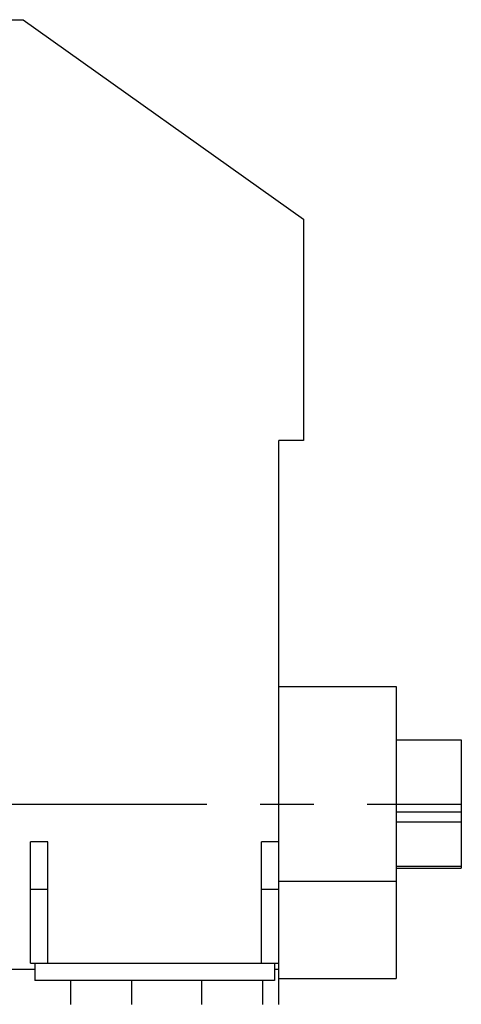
# Model space of a CAD drawing. Header units: millimetres. Extents: x 0 to 1189, y 0 to 841.
# Tile 134 of 135: x 674 to 714, y 672 to 762. Entities that reach past the tile are written whole.
import ezdxf

# ---------------------------------------------------------------- set-up
doc = ezdxf.new("R2010")
doc.units = ezdxf.units.MM
doc.header["$LTSCALE"] = 65.395
doc.linetypes.add('CENTER', pattern=[0.6, 0.375, -0.075, 0.075, -0.075])
for name, color, linetype in [('25097_000000_IMO-2_SKL_PBL202', 7, 'CONTINUOUS'), ('6M25C_GENSET_GENERATOR_ABL320', 7, 'CONTINUOUS'), ('6M25C_GENSET_GENERATOR_T1_PBL321', 7, 'CONTINUOUS'), ('new_view_1_VBL0', 7, 'CONTINUOUS')]:
    doc.layers.add(name, color=color, linetype=linetype)

# ---------------------------------------------------------------- blocks, each defined once
blk = doc.blocks.new('25097_000000_IMO-2_SKL_PBL202', base_point=(553.06, 706.1))
at = {"layer": '25097_000000_IMO-2_SKL_PBL202', "color": 2, "linetype": 'CENTER'}
blk.add_line((391.8, 690), (714.32, 690), dxfattribs=at)
blk = doc.blocks.new('6M25C_GENSET_GENERATOR_T1_PBL321', base_point=(655.8, 717.48))
at = {"layer": '6M25C_GENSET_GENERATOR_T1_PBL321', "color": 7, "linetype": 'Continuous'}
for p, q in [((643.28, 762), (674.139, 762)), ((674.139, 762), (699.84, 743.674)), ((699.84, 743.674), (699.84, 723.36)), ((699.84, 723.36), (697.6, 723.36)), ((697.6, 674.8), (697.6, 723.36)), ((697.6, 700.8), (708.36, 700.8)), ((708.36, 700.8), (708.36, 674)), ((708.36, 695.88), (714.32, 695.88)), ((714.32, 695.88), (714.32, 684.12)), ((708.36, 689.271), (714.32, 689.271)), ((708.36, 688.373), (714.32, 688.373)), ((676.4, 686.53), (674.8, 686.53)), ((674.8, 675.4), (674.8, 686.53)), ((676.4, 675.4), (676.4, 686.53)), ((697.6, 686.53), (696, 686.53)), ((696, 675.4), (696, 686.53)), ((708.36, 684.293), (714.32, 684.293)), ((708.36, 684.12), (714.32, 684.12)), ((697.6, 682.933), (708.36, 682.933)), ((674.8, 682.2), (676.4, 682.2)), ((696, 682.2), (697.6, 682.2)), ((674.8, 675.4), (697.6, 675.4)), ((675.2, 675.4), (675.2, 673.8)), ((697.2, 675.4), (697.2, 673.8)), ((675.2, 674.8), (638.938, 674.8)), ((697.6, 674.8), (697.2, 674.8)), ((697.6, 671.6), (697.6, 674.8)), ((697.2, 673.8), (675.2, 673.8)), ((678.48, 673.8), (678.48, 671.6)), ((684.08, 673.8), (684.08, 671.6)), ((690.48, 673.8), (690.48, 671.6)), ((696.08, 673.8), (696.08, 671.6)), ((697.6, 674), (708.36, 674))]:
    blk.add_line(p, q, dxfattribs=at)
blk = doc.blocks.new('6M25C_GENSET_GENERATOR_ABL320', base_point=(632.86, 717.48))
at = {"layer": '6M25C_GENSET_GENERATOR_T1_PBL321'}
blk.add_blockref('6M25C_GENSET_GENERATOR_T1_PBL321', (655.8, 717.48), dxfattribs=at)
blk = doc.blocks.new('NEW_VIEW_1_VBL0', base_point=(526.661, 727.297))
at = {"layer": '25097_000000_IMO-2_SKL_PBL202'}
blk.add_blockref('25097_000000_IMO-2_SKL_PBL202', (553.06, 706.1), dxfattribs=at)
at = {"layer": '6M25C_GENSET_GENERATOR_ABL320'}
blk.add_blockref('6M25C_GENSET_GENERATOR_ABL320', (632.86, 717.48), dxfattribs=at)

msp = doc.modelspace()

# ---------------------------------------------------------------- block references
at = {"layer": 'new_view_1_VBL0'}
msp.add_blockref('NEW_VIEW_1_VBL0', (526.66107, 727.29684), dxfattribs=at)

doc.saveas('drawing.dxf')
